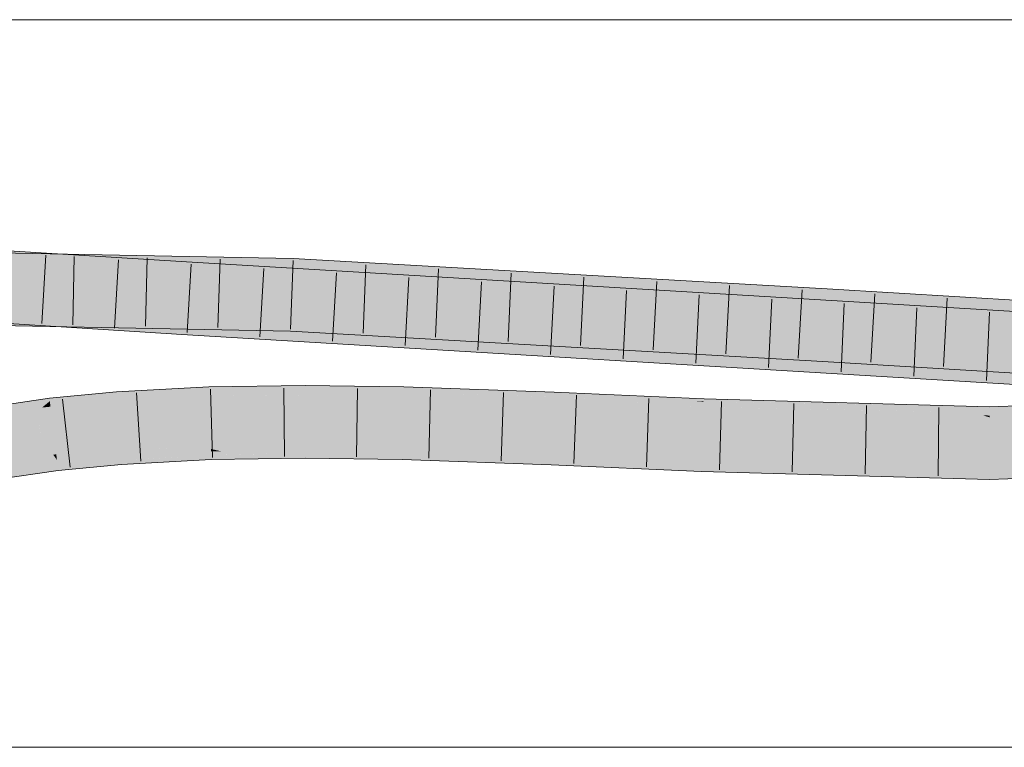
# Model space of a CAD drawing. Extents: x -620 to 300, y 62 to 1162.
# Tile 223 of 256: x 157.14 to 160.52, y 891.01 to 893.51. Entities that reach past the tile are written whole.
import ezdxf

# ---------------------------------------------------------------- set-up
doc = ezdxf.new("R2010")
doc.units = 0
doc.layers.get('0').update_dxf_attribs({"lineweight": 13})
doc.layers.add('E_Detail_Linie_Text_Bem', color=7, linetype='Continuous', lineweight=13)
for name, color, linetype, lineweight, true_color in [('E_Leerrohr 25-A06G955E8I', 7, 'Continuous', 9, 0xff8000), ('E_Leerrohr 25-Shading', 7, 'Continuous', 9, 0xff8000), ('E_Leerrohr 32-A06G955G8I', 7, 'Continuous', 9, 0x00b300), ('E_Leerrohr 32-Shading', 7, 'Continuous', 9, 0x00b300)]:
    doc.layers.add(name, color=color, linetype=linetype, lineweight=lineweight, true_color=true_color)

# ---------------------------------------------------------------- blocks, each defined once
blk = doc.blocks.new('Shading-A06G94V18I', base_point=(243.3339, 864.5048))
at = {"layer": 'E_Leerrohr 25-Shading', "color": 43, "true_color": 0xd7ab7f}
for points in [[(157.47, 892.2219), (157.4693, 892.2327), (157.2402, 892.2037), (157.2394, 892.2103)], [(157.4704, 892.2164), (157.47, 892.2219), (157.2406, 892.2006), (157.2402, 892.2037)], [(157.7876, 892.235), (157.7871, 892.2495), (157.47, 892.2219), (157.4693, 892.2327)], [(157.7878, 892.2282), (157.7876, 892.235), (157.4704, 892.2164), (157.47, 892.2219)], [(157.7878, 892.2282), (157.4704, 892.2164), (157.7881, 892.218), (157.4716, 892.2001)], [(158.1177, 892.2378), (158.1177, 892.2543), (157.7876, 892.235), (157.7871, 892.2495)], [(158.1177, 892.2316), (158.1177, 892.2378), (157.7878, 892.2282), (157.7876, 892.235)], [(157.9319, 892.2297), (157.7878, 892.2282), (157.9318, 892.2195), (157.7881, 892.218)], [(157.7881, 892.218), (157.7883, 892.2129), (158.1178, 892.2214), (158.1178, 892.2177)], [(158.1178, 892.2214), (158.1177, 892.2316), (157.9318, 892.2195), (157.9319, 892.2297)], [(158.457, 892.2328), (158.4574, 892.2498), (158.1177, 892.2378), (158.1177, 892.2543)], [(158.4568, 892.2285), (158.457, 892.2328), (158.1177, 892.2316), (158.1177, 892.2378)], [(158.4568, 892.2285), (158.1177, 892.2316), (158.4565, 892.2136), (158.1178, 892.2214)], [(158.1178, 892.2214), (158.1178, 892.2177), (158.4565, 892.2136), (158.4565, 892.2132)], [(158.9733, 892.2158), (158.4568, 892.2285), (158.8277, 892.2003), (158.4565, 892.2132)], [(158.457, 892.2328), (158.4568, 892.2285), (158.9424, 892.2166)], [(158.9733, 892.2158), (158.9739, 892.2319), (158.457, 892.2328), (158.4574, 892.2498)], [(158.9733, 892.2158), (158.457, 892.2328), (158.9424, 892.2166)], [(159.0987, 892.2262), (158.9739, 892.2319), (159.4498, 892.2005), (158.9733, 892.2158)], [(159.4888, 892.1993), (159.4891, 892.2086), (159.4498, 892.2005), (159.0987, 892.2262)], [(157.2402, 892.2037), (157.2394, 892.2103), (157.0204, 892.1779), (157.0204, 892.1783)], [(157.2402, 892.2037), (157.0204, 892.1779), (157.0655, 892.1826)], [(157.0237, 892.1591), (157.214, 892.1787), (157.0656, 892.1826), (157.2406, 892.2006)], [(157.2406, 892.2006), (157.2402, 892.2037), (157.0655, 892.1826)], [(157.2429, 892.1816), (157.2406, 892.2006), (157.214, 892.1787)], [(157.4716, 892.2001), (157.4704, 892.2164), (157.2429, 892.1816), (157.2406, 892.2006)], [(157.4716, 892.2001), (157.2429, 892.1816), (157.4057, 892.1929)], [(157.2429, 892.1816), (157.2437, 892.175), (157.4057, 892.1929)], [(157.4057, 892.1929), (157.2437, 892.175), (157.4719, 892.1962), (157.2438, 892.174)], [(157.4716, 892.2001), (157.4057, 892.1929), (157.4718, 892.1974)], [(157.4057, 892.1929), (157.4719, 892.1962), (157.4718, 892.1974)], [(157.7881, 892.218), (157.4716, 892.2001), (157.5506, 892.2003), (157.4718, 892.1974)], [(157.4718, 892.1974), (157.4719, 892.1962), (157.5506, 892.2003)], [(157.7881, 892.218), (157.5506, 892.2003), (157.7883, 892.2129)], [(158.9733, 892.2158), (158.8277, 892.2003), (158.9725, 892.1968)], [(158.8277, 892.2003), (158.9724, 892.1953), (158.9725, 892.1968)], [(158.9972, 892.196), (158.9725, 892.1968), (159.4878, 892.1719), (158.9724, 892.1953)], [(159.4881, 892.1802), (158.9733, 892.2158), (158.9725, 892.1968)], [(158.9733, 892.2158), (159.4887, 892.1977), (159.4498, 892.2005)], [(158.9733, 892.2158), (158.9836, 892.2151), (159.4887, 892.1977), (159.4886, 892.1937)], [(158.9836, 892.2151), (159.4881, 892.1802), (159.4886, 892.1937)], [(159.4881, 892.1802), (158.9972, 892.196), (159.4878, 892.1719)], [(159.4887, 892.1977), (159.4888, 892.1993), (159.4498, 892.2005)], [(160.0288, 892.1697), (159.6532, 892.1891), (159.4881, 892.1802), (159.4886, 892.1937)], [(159.6532, 892.1891), (159.4887, 892.1977), (159.4886, 892.1937)], [(159.4888, 892.1993), (159.4887, 892.1977), (159.9108, 892.191), (159.9339, 892.1897)], [(159.9339, 892.1897), (159.4887, 892.1977), (160.2076, 892.174), (159.893, 892.1826)], [(159.893, 892.1826), (159.4887, 892.1977), (159.6531, 892.1891)], [(160.4707, 892.1814), (159.4891, 892.2086), (160.4707, 892.1801), (159.4888, 892.1993)], [(159.6531, 892.1891), (160.3635, 892.165), (159.893, 892.1826)], [(159.6531, 892.1891), (160.0288, 892.1697), (160.3635, 892.165), (160.4137, 892.1622)], [(159.9339, 892.1897), (160.4707, 892.1801), (159.9108, 892.191)], [(160.4707, 892.1801), (159.9339, 892.1897), (160.4706, 892.1668), (160.2076, 892.174)], [(161.0603, 892.1815), (161.0596, 892.1941), (160.4706, 892.1668), (160.4707, 892.1801)], [(161.0592, 892.2012), (160.4707, 892.1814), (161.0596, 892.1941), (160.4707, 892.1801)], [(157.2007, 892.1677), (157.214, 892.1787), (157.0267, 892.1423), (157.0237, 892.1591)], [(157.2437, 892.175), (157.2429, 892.1816), (157.2007, 892.1677), (157.214, 892.1787)], [(157.2007, 892.1677), (157.2438, 892.174), (157.2437, 892.175)], [(160.4705, 892.1448), (159.4881, 892.1802), (159.4878, 892.1719)], [(159.4881, 892.1802), (160.4705, 892.1448), (159.6872, 892.1763)], [(160.4705, 892.1448), (160.4465, 892.1522), (159.6872, 892.1763), (160.1457, 892.1674)], [(160.2076, 892.174), (159.893, 892.1826), (160.3635, 892.165)], [(160.4465, 892.1522), (160.4137, 892.1622), (160.1457, 892.1674)], [(160.4706, 892.1668), (160.2076, 892.174), (160.4706, 892.161), (160.3635, 892.165)], [(160.4137, 892.1622), (160.4706, 892.161), (160.3635, 892.165)], [(160.4706, 892.161), (160.4137, 892.1622), (160.4706, 892.1589)], [(160.4706, 892.1589), (160.4137, 892.1622), (160.4706, 892.1509), (160.4465, 892.1522)], [(160.4706, 892.1509), (160.4705, 892.1448), (161.0613, 892.1646)], [(161.0607, 892.175), (161.0603, 892.1815), (160.4706, 892.161), (160.4706, 892.1668)], [(161.0607, 892.175), (160.4706, 892.161), (161.061, 892.1686), (160.4706, 892.1589)], [(161.061, 892.1686), (160.4706, 892.1589), (161.0613, 892.1646), (160.4706, 892.1509)], [(160.4465, 892.1522), (160.4705, 892.1448), (160.4706, 892.1509)], [(157.4846, 892.0176), (157.4845, 892.0198), (157.2651, 891.9985)], [(157.7943, 892.0334), (157.7942, 892.0362), (157.4845, 892.0198)], [(157.4846, 892.0176), (157.7944, 892.0281), (157.4845, 892.0198), (157.7943, 892.0334)], [(157.485, 892.0124), (157.7947, 892.019), (157.4846, 892.0176), (157.7944, 892.0281)], [(157.4857, 892.0029), (157.7949, 892.0148), (157.485, 892.0124), (157.7947, 892.019)], [(157.7942, 892.0362), (157.8325, 892.0276), (158.1178, 892.0409), (158.0725, 892.0247)], [(157.8325, 892.0276), (157.7942, 892.0362), (157.7944, 892.0281)], [(157.7947, 892.019), (157.8804, 892.017), (157.7944, 892.0281), (157.8325, 892.0276)], [(157.7949, 892.0148), (157.8804, 892.017), (157.7947, 892.019)], [(158.0112, 892.0027), (158.0636, 892.0215), (157.7954, 891.9996), (157.7949, 892.0148)], [(157.8325, 892.0276), (157.8804, 892.017), (158.0725, 892.0247), (158.0636, 892.0215)], [(158.1179, 892.0059), (158.1178, 892.0228), (158.0112, 892.0027), (158.0636, 892.0215)], [(158.0636, 892.0215), (158.1178, 892.0228), (158.0725, 892.0247), (158.1178, 892.024)], [(158.1178, 892.024), (158.1178, 892.0409), (158.0725, 892.0247)], [(158.4515, 892.0231), (158.4518, 892.0365), (158.1178, 892.0228), (158.1178, 892.0409)], [(158.4511, 892.0078), (158.4515, 892.0231), (158.1179, 892.0059), (158.1178, 892.0228)], [(158.4511, 892.0078), (158.9652, 892.0142), (158.4515, 892.0231)], [(158.9652, 892.0142), (158.9654, 892.0187), (158.4515, 892.0231), (158.4518, 892.0365)], [(159.1994, 892.0081), (158.9654, 892.0187), (158.9652, 892.0142)], [(157.2654, 891.9959), (157.2651, 891.9985), (157.0573, 891.9682)], [(157.0578, 891.9652), (157.2661, 891.9898), (157.0573, 891.9682), (157.2654, 891.9959)], [(157.0591, 891.9581), (157.2675, 891.9788), (157.0578, 891.9652), (157.2661, 891.9898)], [(157.2654, 891.9959), (157.485, 892.0124), (157.2651, 891.9985), (157.4846, 892.0176)], [(157.2661, 891.9898), (157.4857, 892.0029), (157.2654, 891.9959), (157.485, 892.0124)], [(157.2675, 891.9788), (157.4861, 891.9971), (157.2661, 891.9898), (157.4857, 892.0029)], [(157.4861, 891.9971), (157.2675, 891.9788), (157.3149, 891.9808)], [(157.2678, 891.9763), (157.2695, 891.9622), (157.4861, 891.9971), (157.4871, 891.9833)], [(157.7949, 892.0148), (157.4857, 892.0029), (157.6003, 892.0037)], [(157.4857, 892.0029), (157.4861, 891.9971), (157.6003, 892.0037)], [(157.4861, 891.9971), (157.4871, 891.9833), (157.7949, 892.0148), (157.7954, 891.9996)], [(158.0112, 892.0027), (158.1179, 892.0043), (158.1179, 892.0059)], [(158.1179, 892.0059), (158.1179, 892.0043), (158.4511, 892.0078), (158.4509, 891.9999)], [(158.9074, 892.0021), (158.4511, 892.0078), (158.6039, 891.9946), (158.4509, 891.9999)], [(158.4511, 892.0078), (158.9074, 892.0021), (158.9652, 892.0142), (158.9648, 892.0035)], [(158.9647, 892.0013), (158.9074, 892.0021), (158.9639, 891.9821), (158.6039, 891.9946)], [(158.9074, 892.0021), (158.9647, 892.0013), (158.9648, 892.0035)], [(158.9647, 892.0013), (158.9639, 891.9821), (159.4817, 891.9902), (159.4806, 891.9587)], [(158.9647, 892.0013), (159.4817, 891.9902), (158.9648, 892.0035), (159.1283, 892.0067)], [(159.1283, 892.0067), (158.9652, 892.0142), (158.9648, 892.0035)], [(158.9652, 892.0142), (159.1283, 892.0067), (159.1994, 892.0081), (159.2001, 892.0081)], [(159.1283, 892.0067), (159.4817, 891.9902), (159.2001, 892.0081), (159.4819, 891.9952)], [(160.4697, 891.968), (159.7242, 891.9886), (159.4806, 891.9587), (159.4817, 891.9902)], [(159.7242, 891.9886), (159.4819, 891.9952), (159.4817, 891.9902)], [(157.2678, 891.9763), (157.2675, 891.9788), (157.0608, 891.948), (157.0591, 891.9581)], [(157.0608, 891.948), (157.0636, 891.9321), (157.2678, 891.9763), (157.2695, 891.9622)], [(157.2675, 891.9788), (157.2678, 891.9763), (157.3149, 891.9808)], [(160.4697, 891.968), (159.4806, 891.9587), (160.4696, 891.9314)], [(160.6599, 891.9744), (160.4697, 891.968), (160.6625, 891.9379), (160.4696, 891.9314)]]:
    blk.add_solid(points, dxfattribs=at)
at = {"layer": 'E_Leerrohr 25-Shading', "color": 31, "true_color": 0xfabd7f}
for points in [[(157.4719, 892.1962), (157.2438, 892.174), (157.4778, 892.1134), (157.2545, 892.0862)], [(157.7431, 892.1397), (157.5506, 892.2003), (157.4778, 892.1134), (157.4719, 892.1962)], [(157.7883, 892.2129), (157.5506, 892.2003), (157.7886, 892.204)], [(157.7886, 892.204), (157.5506, 892.2003), (157.7906, 892.1444), (157.7431, 892.1397)], [(158.1178, 892.2177), (157.7883, 892.2129), (158.1178, 892.2054), (157.7886, 892.204)], [(158.1178, 892.2054), (157.7886, 892.204), (158.1178, 892.1705), (157.7906, 892.1444)], [(158.4565, 892.2132), (158.1178, 892.2177), (158.4562, 892.2041), (158.1178, 892.2054)], [(158.1178, 892.2054), (158.1178, 892.1293), (158.4562, 892.2041), (158.4541, 892.1249)], [(158.9724, 892.1953), (158.8277, 892.2003), (158.4541, 892.1249), (158.4562, 892.2041)], [(158.9691, 892.1125), (158.9724, 892.1953), (158.4541, 892.1249)], [(158.8277, 892.2003), (158.4565, 892.2132), (158.4562, 892.2041)], [(159.4878, 892.1719), (158.9724, 892.1953), (159.4853, 892.0975), (158.9691, 892.1125)], [(157.2045, 892.1245), (157.2007, 892.1677), (157.0375, 892.0806), (157.0267, 892.1423)], [(157.2438, 892.174), (157.2007, 892.1677), (157.2545, 892.0862), (157.2086, 892.0795)], [(157.7906, 892.1444), (157.7912, 892.1245), (158.1178, 892.1705), (158.1178, 892.1293)], [(159.4878, 892.1719), (159.4848, 892.0836), (160.4705, 892.1448), (160.4701, 892.0564)], [(160.4705, 892.1448), (160.4701, 892.0564), (161.0613, 892.1646), (161.0664, 892.0764)], [(157.2069, 892.0983), (157.2045, 892.1245), (157.0407, 892.0626), (157.0375, 892.0806)], [(157.4782, 892.108), (157.7734, 892.1301), (157.4778, 892.1134), (157.7431, 892.1397)], [(157.4782, 892.108), (157.7912, 892.1245), (157.7734, 892.1301)], [(157.7912, 892.1245), (157.4782, 892.108), (157.7916, 892.1121), (157.4789, 892.0984)], [(157.7431, 892.1397), (157.7912, 892.1245), (157.7906, 892.1444)], [(158.1178, 892.1293), (157.7912, 892.1245), (158.1178, 892.1201), (157.7916, 892.1121)], [(158.1178, 892.0533), (158.1178, 892.1201), (157.928, 892.0488), (157.9287, 892.1155)], [(158.4541, 892.1249), (158.1178, 892.1293), (158.4541, 892.1237), (158.1178, 892.1201)], [(158.4524, 892.0568), (158.454, 892.1185), (158.1178, 892.1201), (158.2843, 892.1219)], [(158.4524, 892.0568), (158.1178, 892.1201), (158.1178, 892.0533)], [(158.454, 892.1185), (158.4541, 892.1237), (158.2843, 892.1219)], [(158.9687, 892.1024), (158.9689, 892.107), (158.454, 892.1185), (158.4541, 892.1249)], [(158.9689, 892.107), (158.9691, 892.1125), (158.4541, 892.1249)], [(157.042, 892.0552), (157.2086, 892.0795), (157.0407, 892.0626), (157.2069, 892.0983)], [(157.2545, 892.0862), (157.2086, 892.0795), (157.2548, 892.0837)], [(157.2545, 892.0862), (157.4782, 892.108), (157.4778, 892.1134)], [(157.4782, 892.108), (157.2545, 892.0862), (157.4789, 892.0984), (157.2548, 892.0837)], [(157.4789, 892.0984), (157.2548, 892.0837), (157.4836, 892.0322), (157.2627, 892.0178)], [(157.7916, 892.1121), (157.4789, 892.0984), (157.7939, 892.0456), (157.4836, 892.0322)], [(157.9287, 892.1155), (157.7916, 892.1121), (157.928, 892.0488), (157.7939, 892.0456)], [(158.9669, 892.0565), (158.9687, 892.1024), (158.4524, 892.0568), (158.454, 892.1185)], [(158.9669, 892.0565), (159.3734, 892.0541), (158.9687, 892.1024), (159.4848, 892.0836)], [(159.4848, 892.0836), (158.9689, 892.107), (158.9687, 892.1024)], [(158.9691, 892.1125), (158.9689, 892.107), (159.4853, 892.0975), (159.4848, 892.0836)], [(157.2523, 892.0168), (157.2086, 892.0795), (157.0519, 891.9989), (157.042, 892.0552)], [(157.2548, 892.0837), (157.2086, 892.0795), (157.2627, 892.0178), (157.2523, 892.0168)], [(158.1178, 892.0533), (158.0631, 892.0521), (158.1178, 892.0496)], [(158.4518, 892.0365), (158.2312, 892.0545), (158.1178, 892.0496), (158.1178, 892.0533)], [(158.4524, 892.0568), (158.2312, 892.0545), (158.452, 892.043)], [(158.2312, 892.0545), (158.4518, 892.0365), (158.452, 892.043)], [(158.9669, 892.0565), (158.4524, 892.0568), (158.9654, 892.0187), (158.452, 892.043)], [(159.1994, 892.0081), (159.3734, 892.0541), (158.9654, 892.0187), (158.9669, 892.0565)], [(159.4825, 892.0135), (159.4838, 892.0535), (159.1994, 892.0081), (159.3734, 892.0541)], [(159.4838, 892.0535), (159.4848, 892.0836), (159.3734, 892.0541)], [(159.4825, 892.0135), (160.2304, 892.0346), (159.4838, 892.0535), (160.4701, 892.0564)], [(160.4701, 892.0564), (159.4848, 892.0836), (159.4838, 892.0535)], [(160.4701, 892.0413), (160.4701, 892.0564), (160.2304, 892.0346)], [(161.0669, 892.0667), (160.47, 892.0218), (160.6599, 891.9744), (160.4697, 891.968)], [(161.0669, 892.0667), (161.0664, 892.0764), (160.47, 892.0218), (160.4701, 892.0413)], [(161.0664, 892.0764), (160.4701, 892.0564), (160.4701, 892.0413)], [(157.2627, 892.0178), (157.2651, 891.9985), (157.4836, 892.0322), (157.4845, 892.0198)], [(157.5374, 892.0345), (157.4836, 892.0322), (157.7942, 892.0362), (157.4845, 892.0198)], [(157.7939, 892.0456), (157.5374, 892.0345), (157.7942, 892.0362)], [(158.1178, 892.0409), (157.8258, 892.0464), (157.7942, 892.0362), (157.7939, 892.0456)], [(158.1178, 892.0409), (158.0631, 892.0521), (157.8258, 892.0464)], [(158.0631, 892.0521), (158.1178, 892.0409), (158.1178, 892.0496)], [(158.4518, 892.0365), (158.1178, 892.0496), (158.1178, 892.0409)], [(158.452, 892.043), (158.4518, 892.0365), (158.9654, 892.0187)], [(159.7242, 891.9886), (160.2304, 892.0346), (159.4819, 891.9952), (159.4825, 892.0135)], [(160.47, 892.0218), (160.4701, 892.0413), (159.7242, 891.9886), (160.2304, 892.0346)], [(159.7242, 891.9886), (160.4697, 891.968), (160.47, 892.0218)], [(157.2651, 891.9985), (157.2523, 892.0168), (157.0573, 891.9682), (157.0519, 891.9989)], [(157.2523, 892.0168), (157.2651, 891.9985), (157.2627, 892.0178)], [(159.1994, 892.0081), (159.4819, 891.9952), (159.4825, 892.0135)]]:
    blk.add_solid(points, dxfattribs=at)
at = {"layer": 'E_Leerrohr 32-Shading', "color": 83, "true_color": 0x7fbd7f}
for points in [[(156.7243, 892.7042), (157.7078, 892.6429), (156.5129, 892.7541), (157.71, 892.6795)], [(157.2782, 892.7064), (156.4982, 892.7216), (157.2766, 892.6699), (156.7137, 892.6808)], [(158.0753, 892.6543), (158.0767, 892.6909), (157.2766, 892.6699), (157.2782, 892.7064)], [(158.6324, 892.624), (157.71, 892.6795), (158.8408, 892.5748), (157.7078, 892.6429)], [(158.644, 892.6584), (158.0767, 892.6909), (158.8526, 892.6099), (158.0753, 892.6543)], [(159.9116, 892.5861), (158.644, 892.6584), (159.9094, 892.5495), (158.8526, 892.6099)], [(160.2214, 892.5284), (158.6324, 892.624), (160.4282, 892.4792), (158.8408, 892.5748)], [(160.231, 892.5671), (159.9116, 892.5861), (160.4379, 892.5181), (159.9094, 892.5495)], [(161.7404, 892.4406), (161.4935, 892.4919), (160.4379, 892.5181), (160.231, 892.5671)], [(157.6959, 892.4481), (156.6018, 892.5281), (156.7003, 892.4919), (156.4026, 892.5105)], [(157.697, 892.4666), (156.6463, 892.532), (157.6959, 892.4481), (156.6018, 892.5281)], [(160.6075, 892.4685), (160.6091, 892.5051), (160.4282, 892.4792), (160.2214, 892.5284)], [(156.6014, 892.5004), (157.268, 892.4932), (156.1578, 892.5149)], [(156.5512, 892.495), (156.4234, 892.4786), (157.2673, 892.4766), (157.2668, 892.467)], [(156.5512, 892.495), (157.268, 892.4932), (156.5939, 892.5004)], [(157.268, 892.4932), (156.5512, 892.495), (157.2673, 892.4766)], [(157.268, 892.4932), (157.2673, 892.4766), (158.0686, 892.4776), (158.0678, 892.4559)], [(157.2667, 892.467), (156.1583, 892.4823), (157.2663, 892.4567), (156.1583, 892.4783)], [(156.7003, 892.4919), (157.6947, 892.43), (157.6959, 892.4481)], [(158.0678, 892.4559), (157.2667, 892.467), (158.0673, 892.441), (157.2663, 892.4567)], [(157.2668, 892.467), (158.0678, 892.4559), (157.2673, 892.4766)], [(158.7437, 892.4036), (157.697, 892.4666), (157.6959, 892.4481)], [(158.0686, 892.4776), (158.0678, 892.4559), (158.7599, 892.4327), (158.7262, 892.4293)], [(158.0686, 892.4776), (158.7599, 892.4327), (158.7942, 892.4362)], [(157.7454, 892.4269), (157.6959, 892.4481), (157.6947, 892.43)], [(157.7454, 892.4269), (159.8241, 892.3386), (157.6959, 892.4481), (158.7437, 892.4036)], [(160.6, 892.2909), (157.7454, 892.4269), (158.03, 892.4098)], [(160.6, 892.2909), (160.6, 892.2919), (157.7454, 892.4269), (159.8241, 892.3386)], [(158.3141, 892.4269), (158.0678, 892.4559), (158.0673, 892.441)], [(158.3141, 892.4269), (159.8991, 892.373), (158.0678, 892.4559), (159.3652, 892.4036)], [(159.8986, 892.363), (158.3141, 892.4269), (159.8982, 892.3566), (158.3936, 892.4224)], [(159.8991, 892.373), (158.3141, 892.4269), (159.8986, 892.363)], [(158.7262, 892.4293), (159.3652, 892.4036), (158.7942, 892.4362)], [(158.03, 892.4098), (159.8949, 892.2976), (160.6, 892.2909), (160.5991, 892.2707)], [(158.3936, 892.4224), (159.897, 892.3365), (159.8982, 892.3566)], [(161.09, 892.3022), (160.479, 892.3386), (159.8982, 892.3566), (159.8986, 892.363)], [(160.479, 892.3386), (159.8991, 892.373), (159.8986, 892.363)], [(159.897, 892.3365), (161.7328, 892.264), (159.8982, 892.3566), (161.09, 892.3022)], [(161.7327, 892.2617), (161.7328, 892.264), (160.1563, 892.321), (159.897, 892.3365)], [(159.8949, 892.2976), (160.5985, 892.2553), (160.5991, 892.2707)], [(160.1563, 892.321), (160.5357, 892.2985), (161.7327, 892.2617), (161.7326, 892.2581)]]:
    blk.add_solid(points, dxfattribs=at)
at = {"layer": 'E_Leerrohr 32-Shading', "color": 83, "true_color": 0x7fd57f}
for points in [[(156.7243, 892.7042), (156.7795, 892.6122), (157.277, 892.6698), (157.2723, 892.5815)], [(155.9816, 892.5734), (157.697, 892.4666), (155.945, 892.6642), (157.7024, 892.5547)], [(156.7631, 892.6024), (157.2766, 892.6699), (156.7137, 892.6808)], [(156.7631, 892.6024), (157.2721, 892.5815), (157.2766, 892.6699), (157.82, 892.6312)], [(157.2723, 892.5815), (157.7024, 892.5547), (157.277, 892.6698), (157.7078, 892.6429)], [(157.82, 892.6312), (158.0753, 892.6543), (157.2766, 892.6699)], [(158.072, 892.566), (158.0738, 892.6131), (157.2721, 892.5815), (157.82, 892.6312)], [(158.9029, 892.4825), (158.8428, 892.5718), (157.7024, 892.5547), (157.7078, 892.6429)], [(158.8428, 892.5718), (158.8408, 892.5748), (157.7078, 892.6429)], [(158.0738, 892.6131), (158.0753, 892.6543), (157.82, 892.6312)], [(158.8526, 892.6099), (158.0753, 892.6543), (158.9148, 892.5178), (158.072, 892.566)], [(156.1563, 892.6271), (156.1566, 892.6033), (157.2721, 892.5815)], [(157.2721, 892.5815), (156.1566, 892.6033), (157.268, 892.4932), (156.1578, 892.5149)], [(159.9067, 892.5026), (159.9094, 892.5495), (158.883, 892.5648), (158.8526, 892.6099)], [(158.0686, 892.4776), (158.0714, 892.5489), (157.268, 892.4932), (157.2721, 892.5815)], [(158.0714, 892.5489), (158.072, 892.566), (157.2721, 892.5815)], [(158.8886, 892.5001), (158.9148, 892.5178), (158.0714, 892.5489), (158.072, 892.566)], [(160.4282, 892.4792), (158.8408, 892.5748), (160.4959, 892.3867), (158.9029, 892.4825)], [(159.9043, 892.4613), (159.9067, 892.5026), (158.9148, 892.5178), (158.883, 892.5648)], [(160.4719, 892.3731), (160.6038, 892.3802), (157.697, 892.4666), (157.7024, 892.5547)], [(158.7942, 892.4362), (158.8886, 892.5001), (158.0686, 892.4776), (158.0714, 892.5489)], [(160.4742, 892.4683), (160.4379, 892.5181), (159.9067, 892.5026), (159.9094, 892.5495)], [(158.7942, 892.4362), (159.3652, 892.4036), (158.8903, 892.5012), (159.7865, 892.4487)], [(159.7865, 892.4487), (159.9043, 892.4613), (158.8903, 892.5012), (158.9148, 892.5178)], [(160.5056, 892.4255), (160.4742, 892.4683), (159.9043, 892.4613), (159.9067, 892.5026)], [(160.4742, 892.4683), (161.7404, 892.4406), (160.4379, 892.5181)], [(160.4719, 892.3731), (157.697, 892.4666), (158.7437, 892.4036)], [(159.9032, 892.4418), (159.9043, 892.4613), (159.7865, 892.4487)], [(159.9043, 892.4613), (159.9032, 892.4418), (160.5056, 892.4255), (160.4808, 892.4073)], [(160.6038, 892.3802), (160.6075, 892.4685), (160.4959, 892.3867), (160.4282, 892.4792)], [(160.5056, 892.4255), (161.4901, 892.3669), (160.4742, 892.4683), (161.6033, 892.4003)], [(160.4742, 892.4683), (160.6071, 892.4603), (161.7404, 892.4406), (161.736, 892.4393)], [(159.9004, 892.3946), (159.9032, 892.4418), (159.3652, 892.4036), (159.7865, 892.4487)], [(159.9032, 892.4418), (159.9004, 892.3946), (160.4808, 892.4073), (160.4507, 892.385)], [(160.5056, 892.4255), (160.4794, 892.4062), (161.4901, 892.3669), (161.3293, 892.3698)], [(159.8241, 892.3386), (160.4719, 892.3731), (158.7437, 892.4036)], [(159.4001, 892.403), (159.3652, 892.4036), (159.8991, 892.373)], [(159.9004, 892.3946), (159.4001, 892.403), (159.8991, 892.373)], [(160.479, 892.3386), (159.9004, 892.3946), (159.8991, 892.373)], [(159.9004, 892.3946), (160.479, 892.3386), (161.3289, 892.3698), (161.7366, 892.3523)], [(160.4794, 892.4062), (160.4507, 892.385), (161.3293, 892.3698)], [(160.6014, 892.3249), (160.6034, 892.3708), (159.8241, 892.3386), (160.4719, 892.3731)], [(160.6034, 892.3708), (160.6038, 892.3802), (160.4719, 892.3731)], [(159.8241, 892.3386), (160.6, 892.2919), (160.6014, 892.3249)], [(161.7366, 892.3523), (160.479, 892.3386), (161.7351, 892.3167)], [(161.7351, 892.3167), (160.479, 892.3386), (161.7341, 892.2942), (161.09, 892.3022)]]:
    blk.add_solid(points, dxfattribs=at)
blk = doc.blocks.new('Referenz-A06G955I8I')
at = {"layer": 'E_Detail_Linie_Text_Bem', "linetype": 'Continuous', "ltscale": 0.13}
for p, q in [((129.5186, 893.5113), (163.6186, 893.5113)), ((163.6186, 891.0113), (135.6186, 891.0113))]:
    blk.add_line(p, q, dxfattribs=at)
at = {"layer": 'E_Leerrohr 25-A06G955E8I', "linetype": 'Continuous', "ltscale": 0.13}
for p, q in [((157.2394, 892.2103), (157.4693, 892.2327)), ((157.4693, 892.2327), (157.7871, 892.2495)), ((157.5538, 891.9943), (157.539, 892.2289)), ((157.7871, 892.2495), (158.1177, 892.2543)), ((157.7999, 892.0072), (157.7922, 892.242)), ((158.0469, 892.0107), (158.0451, 892.2457)), ((158.1177, 892.2543), (158.4574, 892.2498)), ((158.2944, 892.0094), (158.2976, 892.2444)), ((158.4574, 892.2498), (158.9739, 892.2319)), ((158.5425, 892.0042), (158.5493, 892.2391)), ((158.7916, 891.9956), (158.7999, 892.2304)), ((158.9739, 892.2319), (159.4891, 892.2085)), ((157.0204, 892.1783), (157.2394, 892.2103)), ((157.3103, 891.9736), (157.2843, 892.2072)), ((159.041, 891.9861), (159.0502, 892.2209)), ((159.2911, 891.9748), (159.2996, 892.2096)), ((159.4891, 892.2085), (160.4707, 892.1814)), ((159.5414, 891.9645), (159.5489, 892.1994)), ((159.7921, 891.9576), (159.7979, 892.1925)), ((160.4707, 892.1814), (161.0592, 892.2012)), ((160.0429, 891.9506), (160.0469, 892.1856)), ((160.2937, 891.9437), (160.296, 892.1787)), ((157.4871, 891.9833), (157.7954, 891.9996)), ((157.7954, 891.9996), (158.1179, 892.0043)), ((158.1179, 892.0043), (158.4509, 891.9999)), ((158.4509, 891.9999), (158.9639, 891.9821)), ((157.0636, 891.9321), (157.2695, 891.9622)), ((157.2695, 891.9622), (157.4871, 891.9833)), ((158.9639, 891.9821), (159.4806, 891.9587)), ((159.4806, 891.9587), (160.4696, 891.9314)), ((160.4696, 891.9314), (161.0736, 891.9516))]:
    blk.add_line(p, q, dxfattribs=at)
at = {"layer": 'E_Leerrohr 32-A06G955G8I', "linetype": 'Continuous', "ltscale": 0.13}
for p, q in [((154.8068, 892.8603), (157.71, 892.6795)), ((156.1549, 892.7283), (158.0767, 892.6909)), ((157.2134, 892.4675), (157.2272, 892.7021)), ((157.32, 892.4631), (157.3242, 892.6981)), ((157.4628, 892.4519), (157.4769, 892.6865)), ((157.5692, 892.4582), (157.5749, 892.6932)), ((157.71, 892.6795), (160.6091, 892.5051)), ((157.7122, 892.4364), (157.7265, 892.671)), ((157.8183, 892.4534), (157.8256, 892.6883)), ((158.0675, 892.4485), (158.0764, 892.6834)), ((158.0767, 892.6909), (159.9116, 892.5861)), ((158.3168, 892.4343), (158.3263, 892.6691)), ((157.9619, 892.4214), (157.9759, 892.656)), ((158.2117, 892.4064), (158.2253, 892.641)), ((158.566, 892.42), (158.5762, 892.6548)), ((158.8153, 892.4058), (158.8262, 892.6406)), ((154.7952, 892.6106), (157.6947, 892.43)), ((158.4614, 892.3914), (158.4746, 892.626)), ((158.7112, 892.3763), (158.724, 892.611)), ((158.9609, 892.3613), (158.9733, 892.596)), ((159.0646, 892.3916), (159.0761, 892.6263)), ((159.3138, 892.3773), (159.326, 892.612)), ((159.5631, 892.3631), (159.5759, 892.5977)), ((159.2106, 892.3463), (159.2227, 892.581)), ((159.4604, 892.3313), (159.4721, 892.566)), ((159.8124, 892.3488), (159.8258, 892.5834)), ((159.9116, 892.5861), (161.7419, 892.4772)), ((160.062, 892.3342), (160.0753, 892.5688)), ((159.7101, 892.3162), (159.7214, 892.551)), ((159.9598, 892.3012), (159.9708, 892.536)), ((160.3118, 892.3193), (160.3246, 892.554)), ((160.2096, 892.2862), (160.2201, 892.521)), ((160.4593, 892.2712), (160.4695, 892.5059)), ((156.1583, 892.4783), (158.0673, 892.441)), ((157.6947, 892.43), (160.5985, 892.2553)), ((158.0673, 892.441), (159.897, 892.3365)), ((159.897, 892.3365), (161.7313, 892.2274))]:
    blk.add_line(p, q, dxfattribs=at)

msp = doc.modelspace()

# ---------------------------------------------------------------- block references
at = {"color": 8, "lineweight": 25, "ltscale": 0.25, "true_color": 0x808080}
msp.add_blockref('Referenz-A06G955I8I', (0, 0), dxfattribs=at)
msp.add_blockref('Shading-A06G94V18I', (243.3339, 864.5048))

doc.saveas('drawing.dxf')
